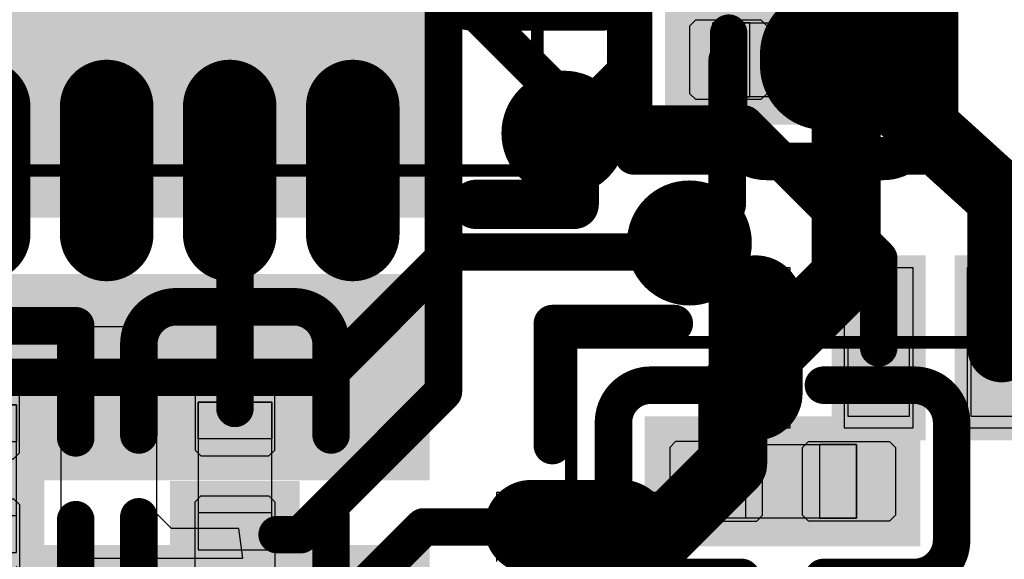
# Model space of a CAD drawing. Header units: millimetres. Extents: x 193.1 to 221.5, y 88 to 119.5.
# Tile 21 of 36: x 207.2 to 211.2, y 99.6 to 101.8. Entities that reach past the tile are written whole.
import ezdxf

# ---------------------------------------------------------------- set-up
doc = ezdxf.new("R2010")
doc.units = ezdxf.units.MM
for name, color, linetype in [('BottomLayer', 5, 'Continuous'), ('BottomOverlay', 54, 'Continuous'), ('BottomPaste', 16, 'Continuous'), ('BottomSolder', 6, 'Continuous'), ('Mechanical15', 56, 'Continuous'), ('Mechanical4', 56, 'Continuous'), ('Mechanical5', 56, 'Continuous'), ('MultiLayer', 9, 'Continuous'), ('TopLayer', 1, 'Continuous'), ('TopOverlay', 2, 'Continuous'), ('TopPaste', 8, 'Continuous'), ('TopSolder', 216, 'Continuous'), ('ViaHoleLayer', 16, 'Continuous')]:
    doc.layers.add(name, color=color, linetype=linetype)

# ---------------------------------------------------------------- blocks, each defined once
blk = doc.blocks.new('TF_1_6')
at = {"layer": 'TopLayer'}
for points in [[(-6.7315, -2.5881), (-6.7315, -1.9531), (-8.6365, -2.5881), (-8.6365, -1.9531)], [(-6.7315, -3.7206), (-6.7315, -3.0206), (-8.6365, -3.7206), (-8.6365, -3.0206)]]:
    blk.add_solid(points, dxfattribs=at)
at = {"layer": 'TopPaste'}
for points in [[(-6.7315, -2.5881), (-6.7315, -1.9531), (-8.6365, -2.5881), (-8.6365, -1.9531)], [(-6.7315, -3.7206), (-6.7315, -3.0206), (-8.6365, -3.7206), (-8.6365, -3.0206)]]:
    blk.add_solid(points, dxfattribs=at)
at = {"layer": 'TopSolder'}
for points in [[(-6.6299, -1.5897), (-6.6299, -0.7515), (-8.7381, -1.5897), (-8.7381, -0.7515)], [(-6.6299, -2.6897), (-6.6299, -1.8515), (-8.7381, -2.6897), (-8.7381, -1.8515)], [(-6.6299, -3.8222), (-6.6299, -2.919), (-8.7381, -3.8222), (-8.7381, -2.919)]]:
    blk.add_solid(points, dxfattribs=at)
blk = doc.blocks.new('R0201_B_9')
at = {"layer": 'BottomLayer'}
for points in [[(-0.3752, -0.162), (-0.0721, -0.162), (-0.3752, 0.162), (-0.0721, 0.162)], [(0.1079, -0.162), (0.411, -0.162), (0.1079, 0.162), (0.411, 0.162)]]:
    blk.add_solid(points, dxfattribs=at)
at = {"layer": 'BottomOverlay', "const_width": 0.1524}
for points in [[(-0.1483, 0.3906), (-0.6038, 0.3906)], [(-0.6038, -0.3906), (-0.6038, 0.3906)], [(0.6396, 0.3906), (0.1841, 0.3906)], [(0.6396, -0.3906), (0.6396, 0.3906)], [(-0.1483, -0.3906), (-0.6038, -0.3906)], [(0.6396, -0.3906), (0.1841, -0.3906)]]:
    blk.add_lwpolyline(points, dxfattribs=at)
at = {"layer": 'BottomOverlay', "const_width": 0.0762}
for points in [[(-0.6419, 0.3906, 1), (-0.5657, 0.3906, 1)], [(-0.6419, 0.3906, 1), (-0.5657, 0.3906, 1)], [(-0.1864, 0.3906, 1), (-0.1102, 0.3906, 1)], [(0.146, 0.3906, 1), (0.2222, 0.3906, 1)], [(0.6015, 0.3906, 1), (0.6777, 0.3906, 1)], [(0.6015, 0.3906, 1), (0.6777, 0.3906, 1)], [(-0.6419, -0.3906, 1), (-0.5657, -0.3906, 1)], [(-0.6419, -0.3906, 1), (-0.5657, -0.3906, 1)], [(-0.1864, -0.3906, 1), (-0.1102, -0.3906, 1)], [(0.146, -0.3906, 1), (0.2222, -0.3906, 1)], [(0.6015, -0.3906, 1), (0.6777, -0.3906, 1)], [(0.6015, -0.3906, 1), (0.6777, -0.3906, 1)]]:
    blk.add_lwpolyline(points, format="xyb", close=True, dxfattribs=at)
at = {"layer": 'BottomPaste'}
for p, q in [((-0.3512, 0.162), (-0.3752, 0.138)), ((-0.0871, 0.162), (-0.3512, 0.162)), ((-0.0631, 0.138), (-0.0871, 0.162)), ((0.0989, 0.138), (0.1229, 0.162)), ((0.1229, 0.162), (0.3871, 0.162)), ((0.3871, 0.162), (0.411, 0.138)), ((-0.3752, 0.138), (-0.3752, -0.138)), ((-0.0631, -0.138), (-0.0631, 0.138)), ((0.0989, -0.138), (0.0989, 0.138)), ((0.411, 0.138), (0.411, -0.138)), ((-0.3752, -0.138), (-0.3512, -0.162)), ((-0.0871, -0.162), (-0.0631, -0.138)), ((0.1229, -0.162), (0.0989, -0.138)), ((0.411, -0.138), (0.3871, -0.162)), ((-0.3512, -0.162), (-0.0871, -0.162)), ((0.3871, -0.162), (0.1229, -0.162))]:
    blk.add_line(p, q, dxfattribs=at)
for points in [[(-0.3752, -0.162), (-0.0721, -0.162), (-0.3752, 0.162), (-0.0721, 0.162)], [(0.1079, -0.162), (0.411, -0.162), (0.1079, 0.162), (0.411, 0.162)]]:
    blk.add_solid(points, dxfattribs=at)
at = {"layer": 'BottomSolder'}
for points in [[(-0.4768, -0.2636), (0.0295, -0.2636), (-0.4768, 0.2636), (0.0295, 0.2636)], [(0.0063, -0.2636), (0.5126, -0.2636), (0.0063, 0.2636), (0.5126, 0.2636)]]:
    blk.add_solid(points, dxfattribs=at)
at = {"layer": 'Mechanical15', "const_width": 0.00254}
blk.add_lwpolyline([(0.4229, 0.1016), (0.3721, 0.1524)], dxfattribs=at)
at = {"layer": 'Mechanical15', "const_width": 0.00127}
for points in [[(0.3714, 0.1524, 1), (0.3727, 0.1524, 1)], [(0.4222, 0.1016, 1), (0.4235, 0.1016, 1)]]:
    blk.add_lwpolyline(points, format="xyb", close=True, dxfattribs=at)
at = {"layer": 'Mechanical4'}
for p, q in [((0.3179, 0.15), (-0.2821, 0.15)), ((-0.2821, 0.15), (-0.2821, -0.1501)), ((0.3179, -0.1501), (0.3179, 0.15)), ((-0.2821, -0.1501), (0.3179, -0.1501))]:
    blk.add_line(p, q, dxfattribs=at)
at = {"layer": 'Mechanical5'}
for p, q in [((-0.2821, -0.1501), (-0.2821, 0.15)), ((-0.2821, 0.15), (-0.1321, 0.15)), ((-0.1321, 0.15), (-0.1321, -0.1501)), ((0.3179, 0.15), (0.1679, 0.15)), ((0.1679, 0.15), (0.1679, -0.1501)), ((0.3179, -0.1501), (0.3179, 0.15)), ((-0.1321, -0.1501), (-0.2821, -0.1501)), ((0.1679, -0.1501), (0.3179, -0.1501))]:
    blk.add_line(p, q, dxfattribs=at)
blk = doc.blocks.new('C0201_15')
at = {"layer": 'Mechanical4'}
for p, q in [((-0.3038, 0.1324), (0.2962, 0.1324)), ((-0.3038, -0.1676), (-0.3038, 0.1324)), ((0.2962, 0.1324), (0.2962, -0.1676)), ((0.2962, -0.1676), (-0.3038, -0.1676))]:
    blk.add_line(p, q, dxfattribs=at)
at = {"layer": 'Mechanical5'}
for p, q in [((-0.1538, 0.1324), (-0.3038, 0.1324)), ((-0.3038, 0.1324), (-0.3038, -0.1676)), ((-0.1538, -0.1676), (-0.1538, 0.1324)), ((0.1462, 0.1324), (0.2962, 0.1324)), ((0.1462, -0.1676), (0.1462, 0.1324)), ((0.2962, 0.1324), (0.2962, -0.1676)), ((-0.3038, -0.1676), (-0.1538, -0.1676)), ((0.2962, -0.1676), (0.1462, -0.1676))]:
    blk.add_line(p, q, dxfattribs=at)
at = {"layer": 'TopLayer'}
for points in [[(-0.4623, -0.1796), (-0.0938, -0.1796), (-0.4623, 0.1444), (-0.0938, 0.1444)], [(0.0862, -0.1796), (0.4546, -0.1796), (0.0862, 0.1444), (0.4546, 0.1444)]]:
    blk.add_solid(points, dxfattribs=at)
at = {"layer": 'TopOverlay', "const_width": 0.1524}
for points in [[(-0.6909, 0.2206, -0.414214), (-0.5385, 0.373)], [(0.5308, 0.373, -0.414214), (0.6832, 0.2206)], [(-0.5385, -0.4082, -0.414214), (-0.6909, -0.2558)], [(0.6832, -0.2558, -0.414214), (0.5308, -0.4082)]]:
    blk.add_lwpolyline(points, format="xyb", dxfattribs=at)
for points in [[(-0.17, 0.373), (-0.5385, 0.373)], [(0.5308, 0.373), (0.1624, 0.373)], [(-0.6909, 0.2206), (-0.6909, -0.2558)], [(0.6832, 0.2206), (0.6832, -0.2558)], [(-0.17, -0.4082), (-0.5385, -0.4082)], [(0.5308, -0.4082), (0.1624, -0.4082)]]:
    blk.add_lwpolyline(points, dxfattribs=at)
at = {"layer": 'TopOverlay', "const_width": 0.0762}
for points in [[(-0.5766, 0.373, 1), (-0.5004, 0.373, 1)], [(-0.5766, 0.373, 1), (-0.5004, 0.373, 1)], [(-0.2081, 0.373, 1), (-0.1319, 0.373, 1)], [(0.1243, 0.373, 1), (0.2005, 0.373, 1)], [(0.4927, 0.373, 1), (0.5689, 0.373, 1)], [(0.4927, 0.373, 1), (0.5689, 0.373, 1)], [(-0.729, 0.2206, 1), (-0.6528, 0.2206, 1)], [(-0.729, 0.2206, 1), (-0.6528, 0.2206, 1)], [(0.6451, 0.2206, 1), (0.7213, 0.2206, 1)], [(0.6451, 0.2206, 1), (0.7213, 0.2206, 1)], [(-0.729, -0.2558, 1), (-0.6528, -0.2558, 1)], [(-0.729, -0.2558, 1), (-0.6528, -0.2558, 1)], [(0.6451, -0.2558, 1), (0.7213, -0.2558, 1)], [(0.6451, -0.2558, 1), (0.7213, -0.2558, 1)], [(-0.5766, -0.4082, 1), (-0.5004, -0.4082, 1)], [(-0.5766, -0.4082, 1), (-0.5004, -0.4082, 1)], [(-0.2081, -0.4082, 1), (-0.1319, -0.4082, 1)], [(0.1243, -0.4082, 1), (0.2005, -0.4082, 1)], [(0.4927, -0.4082, 1), (0.5689, -0.4082, 1)], [(0.4927, -0.4082, 1), (0.5689, -0.4082, 1)]]:
    blk.add_lwpolyline(points, format="xyb", close=True, dxfattribs=at)
at = {"layer": 'TopPaste'}
for p, q in [((-0.4623, 0.1204), (-0.4383, 0.1444)), ((-0.4623, -0.1556), (-0.4623, 0.1204)), ((-0.4383, 0.1444), (-0.1088, 0.1444)), ((-0.1088, 0.1444), (-0.0848, 0.1204)), ((-0.0848, 0.1204), (-0.0848, -0.1556)), ((0.1012, 0.1444), (0.0772, 0.1204)), ((0.0772, 0.1204), (0.0772, -0.1556)), ((0.4306, 0.1444), (0.1012, 0.1444)), ((0.4546, 0.1204), (0.4306, 0.1444)), ((0.4546, -0.1556), (0.4546, 0.1204)), ((-0.4383, -0.1796), (-0.4623, -0.1556)), ((-0.0848, -0.1556), (-0.1088, -0.1796)), ((0.0772, -0.1556), (0.1012, -0.1796)), ((0.4306, -0.1796), (0.4546, -0.1556)), ((-0.1088, -0.1796), (-0.4383, -0.1796)), ((0.1012, -0.1796), (0.4306, -0.1796))]:
    blk.add_line(p, q, dxfattribs=at)
for points in [[(-0.4623, -0.1796), (-0.0938, -0.1796), (-0.4623, 0.1444), (-0.0938, 0.1444)], [(0.0862, -0.1796), (0.4546, -0.1796), (0.0862, 0.1444), (0.4546, 0.1444)]]:
    blk.add_solid(points, dxfattribs=at)
at = {"layer": 'TopSolder'}
for points in [[(-0.5639, -0.2812), (0.0078, -0.2812), (-0.5639, 0.246), (0.0078, 0.246)], [(-0.0154, -0.2812), (0.5562, -0.2812), (-0.0154, 0.246), (0.5562, 0.246)]]:
    blk.add_solid(points, dxfattribs=at)
blk = doc.blocks.new('C0201_B_30')
at = {"layer": 'BottomLayer', "const_width": 0.324}
for points in [[(-0.2558, 0.0176), (-0.3003, 0.0176)], [(0.2926, 0.0176), (0.2482, 0.0176)]]:
    blk.add_lwpolyline(points, dxfattribs=at)
at = {"layer": 'BottomLayer', "const_width": 0.162}
for points in [[(-0.3813, 0.0176, 1), (-0.2193, 0.0176, 1)], [(-0.3368, 0.0176, 1), (-0.1748, 0.0176, 1)], [(0.1672, 0.0176, 1), (0.3292, 0.0176, 1)], [(0.2116, 0.0176, 1), (0.3736, 0.0176, 1)]]:
    blk.add_lwpolyline(points, format="xyb", close=True, dxfattribs=at)
at = {"layer": 'BottomOverlay', "const_width": 0.1524}
for points in [[(-0.6909, 0.2558, -0.414214), (-0.5385, 0.4082)], [(0.5308, 0.4082, -0.414214), (0.6832, 0.2558)], [(-0.5385, -0.373, -0.414214), (-0.6909, -0.2206)], [(0.6832, -0.2206, -0.414214), (0.5308, -0.373)]]:
    blk.add_lwpolyline(points, format="xyb", dxfattribs=at)
for points in [[(-0.5385, 0.4082), (-0.17, 0.4082)], [(0.1624, 0.4082), (0.5308, 0.4082)], [(-0.6909, 0.2558), (-0.6909, -0.2206)], [(0.6832, 0.2558), (0.6832, -0.2206)], [(-0.5385, -0.373), (-0.17, -0.373)], [(0.1624, -0.373), (0.5308, -0.373)]]:
    blk.add_lwpolyline(points, dxfattribs=at)
at = {"layer": 'BottomOverlay', "const_width": 0.0762}
for points in [[(-0.5766, 0.4082, 1), (-0.5004, 0.4082, 1)], [(-0.5766, 0.4082, 1), (-0.5004, 0.4082, 1)], [(-0.2081, 0.4082, 1), (-0.1319, 0.4082, 1)], [(0.1243, 0.4082, 1), (0.2005, 0.4082, 1)], [(0.4927, 0.4082, 1), (0.5689, 0.4082, 1)], [(0.4927, 0.4082, 1), (0.5689, 0.4082, 1)], [(-0.729, 0.2558, 1), (-0.6528, 0.2558, 1)], [(-0.729, 0.2558, 1), (-0.6528, 0.2558, 1)], [(0.6451, 0.2558, 1), (0.7213, 0.2558, 1)], [(0.6451, 0.2558, 1), (0.7213, 0.2558, 1)], [(-0.729, -0.2206, 1), (-0.6528, -0.2206, 1)], [(-0.729, -0.2206, 1), (-0.6528, -0.2206, 1)], [(0.6451, -0.2206, 1), (0.7213, -0.2206, 1)], [(0.6451, -0.2206, 1), (0.7213, -0.2206, 1)], [(-0.5766, -0.373, 1), (-0.5004, -0.373, 1)], [(-0.5766, -0.373, 1), (-0.5004, -0.373, 1)], [(-0.2081, -0.373, 1), (-0.1319, -0.373, 1)], [(0.1243, -0.373, 1), (0.2005, -0.373, 1)], [(0.4927, -0.373, 1), (0.5689, -0.373, 1)], [(0.4927, -0.373, 1), (0.5689, -0.373, 1)]]:
    blk.add_lwpolyline(points, format="xyb", close=True, dxfattribs=at)
at = {"layer": 'BottomPaste'}
for p, q in [((-0.4383, 0.1796), (-0.4623, 0.1556)), ((-0.1088, 0.1796), (-0.4383, 0.1796)), ((-0.0848, 0.1556), (-0.1088, 0.1796)), ((0.0772, 0.1556), (0.1012, 0.1796)), ((0.1012, 0.1796), (0.4306, 0.1796)), ((0.4306, 0.1796), (0.4546, 0.1556)), ((-0.4623, 0.1556), (-0.4623, -0.1204)), ((-0.0848, -0.1204), (-0.0848, 0.1556)), ((0.0772, -0.1204), (0.0772, 0.1556)), ((0.4546, 0.1556), (0.4546, -0.1204)), ((-0.4623, -0.1204), (-0.4383, -0.1444)), ((-0.4383, -0.1444), (-0.1088, -0.1444)), ((-0.1088, -0.1444), (-0.0848, -0.1204)), ((0.1012, -0.1444), (0.0772, -0.1204)), ((0.4306, -0.1444), (0.1012, -0.1444)), ((0.4546, -0.1204), (0.4306, -0.1444))]:
    blk.add_line(p, q, dxfattribs=at)
at = {"layer": 'BottomPaste', "const_width": 0.324}
for points in [[(-0.2558, 0.0176), (-0.3003, 0.0176)], [(0.2926, 0.0176), (0.2482, 0.0176)]]:
    blk.add_lwpolyline(points, dxfattribs=at)
at = {"layer": 'BottomPaste', "const_width": 0.162}
for points in [[(-0.3813, 0.0176, 1), (-0.2193, 0.0176, 1)], [(-0.3368, 0.0176, 1), (-0.1748, 0.0176, 1)], [(0.1672, 0.0176, 1), (0.3292, 0.0176, 1)], [(0.2116, 0.0176, 1), (0.3736, 0.0176, 1)]]:
    blk.add_lwpolyline(points, format="xyb", close=True, dxfattribs=at)
at = {"layer": 'BottomSolder', "const_width": 0.5272}
for points in [[(-0.2558, 0.0176), (-0.3003, 0.0176)], [(0.2926, 0.0176), (0.2482, 0.0176)]]:
    blk.add_lwpolyline(points, dxfattribs=at)
at = {"layer": 'BottomSolder', "const_width": 0.2636}
for points in [[(-0.4321, 0.0176, 1), (-0.1685, 0.0176, 1)], [(-0.3876, 0.0176, 1), (-0.124, 0.0176, 1)], [(0.1164, 0.0176, 1), (0.38, 0.0176, 1)], [(0.1608, 0.0176, 1), (0.4244, 0.0176, 1)]]:
    blk.add_lwpolyline(points, format="xyb", close=True, dxfattribs=at)
at = {"layer": 'Mechanical4'}
for p, q in [((0.2962, 0.1676), (-0.3038, 0.1676)), ((-0.3038, 0.1676), (-0.3038, -0.1324)), ((0.2962, -0.1324), (0.2962, 0.1676)), ((-0.3038, -0.1324), (0.2962, -0.1324))]:
    blk.add_line(p, q, dxfattribs=at)
at = {"layer": 'Mechanical5'}
for p, q in [((-0.3038, -0.1324), (-0.3038, 0.1676)), ((-0.3038, 0.1676), (-0.1538, 0.1676)), ((-0.1538, 0.1676), (-0.1538, -0.1324)), ((0.2962, 0.1676), (0.1462, 0.1676)), ((0.1462, 0.1676), (0.1462, -0.1324)), ((0.2962, -0.1324), (0.2962, 0.1676)), ((-0.1538, -0.1324), (-0.3038, -0.1324)), ((0.1462, -0.1324), (0.2962, -0.1324))]:
    blk.add_line(p, q, dxfattribs=at)
blk = doc.blocks.new('C0201_B_33')
at = {"layer": 'BottomLayer'}
for points in [[(-0.4304, -0.1444), (-0.1256, -0.1444), (-0.4304, 0.1796), (-0.1256, 0.1796)], [(0.118, -0.1444), (0.4228, -0.1444), (0.118, 0.1796), (0.4228, 0.1796)]]:
    blk.add_solid(points, dxfattribs=at)
at = {"layer": 'BottomOverlay', "const_width": 0.1524}
for points in [[(-0.6909, 0.2558, -0.414214), (-0.5385, 0.4082)], [(0.5308, 0.4082, -0.414214), (0.6832, 0.2558)], [(-0.5385, -0.373, -0.414214), (-0.6909, -0.2206)], [(0.6832, -0.2206, -0.414214), (0.5308, -0.373)]]:
    blk.add_lwpolyline(points, format="xyb", dxfattribs=at)
for points in [[(-0.17, 0.4082), (-0.5385, 0.4082)], [(0.5308, 0.4082), (0.1624, 0.4082)], [(-0.6909, -0.2206), (-0.6909, 0.2558)], [(0.6832, -0.2206), (0.6832, 0.2558)], [(-0.17, -0.373), (-0.5385, -0.373)], [(0.5308, -0.373), (0.1624, -0.373)]]:
    blk.add_lwpolyline(points, dxfattribs=at)
at = {"layer": 'BottomOverlay', "const_width": 0.0762}
for points in [[(-0.5766, 0.4082, 1), (-0.5004, 0.4082, 1)], [(-0.5766, 0.4082, 1), (-0.5004, 0.4082, 1)], [(-0.2081, 0.4082, 1), (-0.1319, 0.4082, 1)], [(0.1243, 0.4082, 1), (0.2005, 0.4082, 1)], [(0.4927, 0.4082, 1), (0.5689, 0.4082, 1)], [(0.4927, 0.4082, 1), (0.5689, 0.4082, 1)], [(-0.729, 0.2558, 1), (-0.6528, 0.2558, 1)], [(-0.729, 0.2558, 1), (-0.6528, 0.2558, 1)], [(0.6451, 0.2558, 1), (0.7213, 0.2558, 1)], [(0.6451, 0.2558, 1), (0.7213, 0.2558, 1)], [(-0.729, -0.2206, 1), (-0.6528, -0.2206, 1)], [(-0.729, -0.2206, 1), (-0.6528, -0.2206, 1)], [(0.6451, -0.2206, 1), (0.7213, -0.2206, 1)], [(0.6451, -0.2206, 1), (0.7213, -0.2206, 1)], [(-0.5766, -0.373, 1), (-0.5004, -0.373, 1)], [(-0.5766, -0.373, 1), (-0.5004, -0.373, 1)], [(-0.2081, -0.373, 1), (-0.1319, -0.373, 1)], [(0.1243, -0.373, 1), (0.2005, -0.373, 1)], [(0.4927, -0.373, 1), (0.5689, -0.373, 1)], [(0.4927, -0.373, 1), (0.5689, -0.373, 1)]]:
    blk.add_lwpolyline(points, format="xyb", close=True, dxfattribs=at)
at = {"layer": 'BottomPaste'}
for p, q in [((-0.4383, 0.1796), (-0.4623, 0.1556)), ((-0.1088, 0.1796), (-0.4383, 0.1796)), ((-0.0848, 0.1556), (-0.1088, 0.1796)), ((0.0772, 0.1556), (0.1012, 0.1796)), ((0.1012, 0.1796), (0.4306, 0.1796)), ((0.4306, 0.1796), (0.4546, 0.1556)), ((-0.4623, 0.1556), (-0.4623, -0.1204)), ((-0.0848, -0.1204), (-0.0848, 0.1556)), ((0.0772, -0.1204), (0.0772, 0.1556)), ((0.4546, 0.1556), (0.4546, -0.1204)), ((-0.4623, -0.1204), (-0.4383, -0.1444)), ((-0.4383, -0.1444), (-0.1088, -0.1444)), ((-0.1088, -0.1444), (-0.0848, -0.1204)), ((0.1012, -0.1444), (0.0772, -0.1204)), ((0.4306, -0.1444), (0.1012, -0.1444)), ((0.4546, -0.1204), (0.4306, -0.1444))]:
    blk.add_line(p, q, dxfattribs=at)
for points in [[(-0.4304, -0.1444), (-0.1256, -0.1444), (-0.4304, 0.1796), (-0.1256, 0.1796)], [(0.118, -0.1444), (0.4228, -0.1444), (0.118, 0.1796), (0.4228, 0.1796)]]:
    blk.add_solid(points, dxfattribs=at)
at = {"layer": 'BottomSolder'}
for points in [[(-0.532, -0.246), (-0.024, -0.246), (-0.532, 0.2812), (-0.024, 0.2812)], [(0.0164, -0.246), (0.5244, -0.246), (0.0164, 0.2812), (0.5244, 0.2812)]]:
    blk.add_solid(points, dxfattribs=at)
at = {"layer": 'Mechanical4'}
for p, q in [((0.2962, 0.1676), (-0.3038, 0.1676)), ((-0.3038, 0.1676), (-0.3038, -0.1324)), ((0.2962, -0.1324), (0.2962, 0.1676)), ((-0.3038, -0.1324), (0.2962, -0.1324))]:
    blk.add_line(p, q, dxfattribs=at)
at = {"layer": 'Mechanical5'}
for p, q in [((-0.3038, -0.1324), (-0.3038, 0.1676)), ((-0.3038, 0.1676), (-0.1538, 0.1676)), ((-0.1538, 0.1676), (-0.1538, -0.1324)), ((0.2962, 0.1676), (0.1462, 0.1676)), ((0.1462, 0.1676), (0.1462, -0.1324)), ((0.2962, -0.1324), (0.2962, 0.1676)), ((-0.1538, -0.1324), (-0.3038, -0.1324)), ((0.1462, -0.1324), (0.2962, -0.1324))]:
    blk.add_line(p, q, dxfattribs=at)
blk = doc.blocks.new('QFN_32_L5_0_W5_0_P0_50_TL_EP3_7_B_51')
at = {"layer": 'BottomLayer', "const_width": 0.28}
for points in [[(1.8132, 2.3761), (1.8132, 2.7461)], [(2.7257, 1.8337), (2.3557, 1.8337)]]:
    blk.add_lwpolyline(points, dxfattribs=at)
at = {"layer": 'BottomLayer', "const_width": 0.14}
for points in [[(1.7432, 2.7461, 1), (1.8832, 2.7461, 1)], [(1.7432, 2.3761, 1), (1.8832, 2.3761, 1)], [(2.2857, 1.8337, 1), (2.4257, 1.8337, 1)], [(2.6557, 1.8337, 1), (2.7957, 1.8337, 1)]]:
    blk.add_lwpolyline(points, format="xyb", close=True, dxfattribs=at)
at = {"layer": 'BottomLayer'}
for points in [[(2.2157, 1.4735), (2.2157, 1.1935), (2.8657, 1.4735), (2.8657, 1.1935)], [(2.2157, 0.9737), (2.2157, 0.6937), (2.8657, 0.9737), (2.8657, 0.6937)]]:
    blk.add_solid(points, dxfattribs=at)
at = {"layer": 'BottomOverlay', "const_width": 0.1524}
for points in [[(2.6394, 2.6598), (2.1437, 2.6598)], [(2.6394, 2.6598), (2.6394, 2.1641)]]:
    blk.add_lwpolyline(points, dxfattribs=at)
at = {"layer": 'BottomOverlay', "const_width": 0.0762}
for points in [[(2.1056, 2.6598, 1), (2.1818, 2.6598, 1)], [(2.6013, 2.6598, 1), (2.6775, 2.6598, 1)], [(2.6013, 2.6598, 1), (2.6775, 2.6598, 1)], [(2.6013, 2.1641, 1), (2.6775, 2.1641, 1)]]:
    blk.add_lwpolyline(points, format="xyb", close=True, dxfattribs=at)
at = {"layer": 'BottomPaste'}
for p, q in [((1.9532, 2.8861), (1.6732, 2.8861)), ((1.9532, 2.2361), (1.9532, 2.8861)), ((1.6732, 2.2361), (1.9532, 2.2361)), ((2.8657, 1.9737), (2.2156, 1.9737)), ((2.2156, 1.9737), (2.2156, 1.6936)), ((2.8657, 1.6936), (2.8657, 1.9737)), ((2.2156, 1.6936), (2.8657, 1.6936)), ((2.8657, 1.4735), (2.2156, 1.4735)), ((2.2156, 1.4735), (2.2156, 1.1935)), ((2.8657, 1.1935), (2.8657, 1.4735)), ((2.2156, 1.1935), (2.8657, 1.1935)), ((2.8657, 0.9737), (2.2156, 0.9737)), ((2.2156, 0.9737), (2.2156, 0.6937)), ((2.8657, 0.6936), (2.8657, 0.9737))]:
    blk.add_line(p, q, dxfattribs=at)
at = {"layer": 'BottomSolder', "const_width": 0.3816}
for points in [[(1.8132, 2.3761), (1.8132, 2.7461)], [(2.7257, 1.8337), (2.3557, 1.8337)]]:
    blk.add_lwpolyline(points, dxfattribs=at)
at = {"layer": 'BottomSolder', "const_width": 0.1908}
for points in [[(1.7178, 2.7461, 1), (1.9086, 2.7461, 1)], [(1.7178, 2.3761, 1), (1.9086, 2.3761, 1)], [(2.2603, 1.8337, 1), (2.4511, 1.8337, 1)], [(2.6303, 1.8337, 1), (2.8211, 1.8337, 1)]]:
    blk.add_lwpolyline(points, format="xyb", close=True, dxfattribs=at)
at = {"layer": 'BottomSolder'}
for points in [[(2.1649, 1.5243), (2.1649, 1.1427), (2.9165, 1.5243), (2.9165, 1.1427)], [(2.1649, 1.0245), (2.1649, 0.6429), (2.9165, 1.0245), (2.9165, 0.6429)]]:
    blk.add_solid(points, dxfattribs=at)
at = {"layer": 'Mechanical15'}
for p, q in [((1.9382, 2.5836), (1.6882, 2.5836)), ((1.6882, 2.5836), (1.6882, 2.2836)), ((1.9382, 2.2836), (1.9382, 2.5836)), ((1.6882, 2.2836), (1.9382, 2.2836)), ((2.5632, 1.9586), (2.2632, 1.9586)), ((2.2632, 1.9586), (2.2632, 1.7086)), ((2.5632, 1.7086), (2.5632, 1.9586)), ((2.2632, 1.7086), (2.5632, 1.7086)), ((2.5632, 1.4586), (2.2632, 1.4586)), ((2.2632, 1.4586), (2.2632, 1.2086)), ((2.5632, 1.2086), (2.5632, 1.4586)), ((2.2632, 1.2086), (2.5632, 1.2086)), ((2.5632, 0.9586), (2.2632, 0.9586)), ((2.2632, 0.9586), (2.2632, 0.7086)), ((2.5632, 0.7086), (2.5632, 0.9586))]:
    blk.add_line(p, q, dxfattribs=at)
at = {"layer": 'Mechanical15', "const_width": 0.0508}
for points in [[(-2.4368, 2.5836), (2.5632, 2.5836)], [(2.5632, 2.5836), (2.5632, -2.4164)]]:
    blk.add_lwpolyline(points, dxfattribs=at)
at = {"layer": 'Mechanical15', "const_width": 0.0254}
blk.add_lwpolyline([(2.5505, 2.5836, 1), (2.5759, 2.5836, 1)], format="xyb", close=True, dxfattribs=at)
blk.add_lwpolyline([(2.5505, 2.5836, 1), (2.5759, 2.5836, 1)], format="xyb", close=True, dxfattribs=at)
blk = doc.blocks.new('QFN_24_MPU_6050_B_52')
at = {"layer": 'BottomLayer', "const_width": 0.28}
for points in [[(-1.5949, -0.2906), (-2.1149, -0.2906)], [(-1.5949, -0.7907), (-2.1149, -0.7907)], [(-1.5949, -1.2906), (-2.1149, -1.2906)]]:
    blk.add_lwpolyline(points, dxfattribs=at)
at = {"layer": 'BottomLayer', "const_width": 0.14}
for points in [[(-2.1849, -0.2906, 1), (-2.0449, -0.2906, 1)], [(-1.6649, -0.2906, 1), (-1.5249, -0.2906, 1)], [(-2.1849, -0.7907, 1), (-2.0449, -0.7907, 1)], [(-1.6649, -0.7907, 1), (-1.5249, -0.7907, 1)], [(-2.1849, -1.2906, 1), (-2.0449, -1.2906, 1)], [(-1.6649, -1.2906, 1), (-1.5249, -1.2906, 1)]]:
    blk.add_lwpolyline(points, format="xyb", close=True, dxfattribs=at)
at = {"layer": 'BottomOverlay', "const_width": 0.2}
for points in [[(-1.9925, -1.7906), (-1.9925, -2.1907)], [(-1.9925, -2.1907), (-1.5925, -2.1907)]]:
    blk.add_lwpolyline(points, dxfattribs=at)
at = {"layer": 'BottomOverlay', "const_width": 0.1}
for points in [[(-2.0425, -1.7906, 1), (-1.9425, -1.7906, 1)], [(-2.0425, -2.1907, 1), (-1.9425, -2.1907, 1)], [(-2.0425, -2.1907, 1), (-1.9425, -2.1907, 1)], [(-1.6425, -2.1907, 1), (-1.5425, -2.1907, 1)]]:
    blk.add_lwpolyline(points, format="xyb", close=True, dxfattribs=at)
at = {"layer": 'BottomPaste'}
for p, q in [((-2.1729, -0.1506), (-2.2549, -0.2326)), ((-2.1149, -0.1506), (-2.1729, -0.1506)), ((-1.5949, -0.1506), (-2.1149, -0.1506)), ((-1.5369, -0.1506), (-1.5949, -0.1506)), ((-1.5949, -0.1506), (-1.5949, -0.1506)), ((-1.4549, -0.2326), (-1.5369, -0.1506)), ((-2.2549, -0.2326), (-2.2549, -0.3485)), ((-1.4549, -0.3485), (-1.4549, -0.2326)), ((-2.2549, -0.3485), (-2.1729, -0.4306)), ((-1.5369, -0.4306), (-1.4549, -0.3485)), ((-2.1729, -0.4306), (-2.1149, -0.4306)), ((-2.1149, -0.4306), (-2.1149, -0.4306)), ((-2.1149, -0.4306), (-1.5949, -0.4306)), ((-1.5949, -0.4306), (-1.5369, -0.4306)), ((-2.1729, -0.6507), (-2.2549, -0.7327)), ((-2.1149, -0.6507), (-2.1729, -0.6507)), ((-1.5949, -0.6507), (-2.1149, -0.6507)), ((-1.5369, -0.6507), (-1.5949, -0.6507)), ((-1.5949, -0.6507), (-1.5949, -0.6507)), ((-1.4549, -0.7327), (-1.5369, -0.6507)), ((-2.2549, -0.7327), (-2.2549, -0.8487)), ((-1.4549, -0.8487), (-1.4549, -0.7327)), ((-2.2549, -0.8487), (-2.1729, -0.9307)), ((-1.5369, -0.9307), (-1.4549, -0.8487)), ((-2.1729, -0.9307), (-2.1149, -0.9307)), ((-2.1149, -0.9307), (-2.1149, -0.9307)), ((-2.1149, -0.9307), (-1.5949, -0.9307)), ((-1.5949, -0.9307), (-1.5369, -0.9307)), ((-2.1729, -1.1506), (-2.2549, -1.2326)), ((-2.1149, -1.1506), (-2.1729, -1.1506)), ((-1.5949, -1.1506), (-2.1149, -1.1506)), ((-1.5369, -1.1506), (-1.5949, -1.1506)), ((-1.5949, -1.1506), (-1.5949, -1.1506)), ((-1.4549, -1.2326), (-1.5369, -1.1506)), ((-2.2549, -1.2326), (-2.2549, -1.3485)), ((-1.4549, -1.3485), (-1.4549, -1.2326)), ((-2.2549, -1.3485), (-2.1729, -1.4306)), ((-1.5369, -1.4306), (-1.4549, -1.3485)), ((-2.1729, -1.4306), (-2.1149, -1.4306)), ((-2.1149, -1.4306), (-2.1149, -1.4306)), ((-2.1149, -1.4306), (-1.5949, -1.4306)), ((-1.5949, -1.4306), (-1.5369, -1.4306))]:
    blk.add_line(p, q, dxfattribs=at)
at = {"layer": 'BottomSolder', "const_width": 0.38}
for points in [[(-1.5949, 0.2093), (-2.1149, 0.2093)], [(-1.5949, -0.2906), (-2.1149, -0.2906)], [(-1.5949, -0.7907), (-2.1149, -0.7907)], [(-1.5949, -1.2906), (-2.1149, -1.2906)], [(-1.0969, -1.7806), (-1.0969, -2.3006)]]:
    blk.add_lwpolyline(points, dxfattribs=at)
at = {"layer": 'BottomSolder', "const_width": 0.19}
for points in [[(-2.2099, 0.2093, 1), (-2.0198, 0.2093, 1)], [(-1.6899, 0.2093, 1), (-1.4999, 0.2093, 1)], [(-2.2099, -0.2906, 1), (-2.0198, -0.2906, 1)], [(-1.6899, -0.2906, 1), (-1.4999, -0.2906, 1)], [(-2.2099, -0.7907, 1), (-2.0198, -0.7907, 1)], [(-1.6899, -0.7907, 1), (-1.4999, -0.7907, 1)], [(-2.2099, -1.2906, 1), (-2.0198, -1.2906, 1)], [(-1.6899, -1.2906, 1), (-1.4999, -1.2906, 1)], [(-1.1919, -1.7806, 1), (-1.0019, -1.7806, 1)], [(-1.1919, -2.3006, 1), (-1.0019, -2.3006, 1)]]:
    blk.add_lwpolyline(points, format="xyb", close=True, dxfattribs=at)
at = {"layer": 'Mechanical15'}
for p, q in [((-1.4549, -0.1656), (-1.8549, -0.1656)), ((-1.8549, -0.1656), (-1.8549, -0.4156)), ((-1.4549, -0.4156), (-1.4549, -0.1656)), ((-1.8549, -0.4156), (-1.4549, -0.4156)), ((-1.4549, -0.6657), (-1.8549, -0.6657)), ((-1.8549, -0.6657), (-1.8549, -0.9157)), ((-1.4549, -0.9157), (-1.4549, -0.6657)), ((-1.8549, -0.9157), (-1.4549, -0.9157)), ((-1.4549, -1.1656), (-1.8549, -1.1656)), ((-1.8549, -1.1656), (-1.8549, -1.4155)), ((-1.4549, -1.4155), (-1.4549, -1.1656)), ((-1.8549, -1.4155), (-1.4549, -1.4155))]:
    blk.add_line(p, q, dxfattribs=at)
at = {"layer": 'Mechanical15', "const_width": 0.0508}
for points in [[(-1.855, 1.9594), (-1.855, -2.0406)], [(-1.855, -2.0406), (2.145, -2.0406)]]:
    blk.add_lwpolyline(points, dxfattribs=at)
at = {"layer": 'Mechanical15', "const_width": 0.0254}
blk.add_lwpolyline([(-1.8677, -2.0406, 1), (-1.8423, -2.0406, 1)], format="xyb", close=True, dxfattribs=at)
blk.add_lwpolyline([(-1.8677, -2.0406, 1), (-1.8423, -2.0406, 1)], format="xyb", close=True, dxfattribs=at)
blk = doc.blocks.new('_0201_55')
at = {"layer": 'Mechanical15', "const_width": 0.00254}
blk.add_lwpolyline([(0.3721, -0.1524), (0.4229, -0.1016)], dxfattribs=at)
at = {"layer": 'Mechanical15', "const_width": 0.00127}
for points in [[(0.4222, -0.1016, 1), (0.4235, -0.1016, 1)], [(0.3714, -0.1524, 1), (0.3727, -0.1524, 1)]]:
    blk.add_lwpolyline(points, format="xyb", close=True, dxfattribs=at)
at = {"layer": 'Mechanical4'}
for p, q in [((-0.2821, 0.1501), (0.3179, 0.1501)), ((-0.2821, -0.15), (-0.2821, 0.1501)), ((0.3179, 0.1501), (0.3179, -0.15)), ((0.3179, -0.15), (-0.2821, -0.15))]:
    blk.add_line(p, q, dxfattribs=at)
at = {"layer": 'Mechanical5'}
for p, q in [((-0.1321, 0.1501), (-0.2821, 0.1501)), ((-0.2821, 0.1501), (-0.2821, -0.15)), ((-0.1321, -0.15), (-0.1321, 0.1501)), ((0.1679, 0.1501), (0.3179, 0.1501)), ((0.1679, -0.15), (0.1679, 0.1501)), ((0.3179, 0.1501), (0.3179, -0.15)), ((-0.2821, -0.15), (-0.1321, -0.15)), ((0.3179, -0.15), (0.1679, -0.15))]:
    blk.add_line(p, q, dxfattribs=at)
at = {"layer": 'TopLayer'}
for points in [[(-0.3752, -0.162), (-0.0721, -0.162), (-0.3752, 0.162), (-0.0721, 0.162)], [(0.1079, -0.162), (0.411, -0.162), (0.1079, 0.162), (0.411, 0.162)]]:
    blk.add_solid(points, dxfattribs=at)
at = {"layer": 'TopOverlay', "const_width": 0.1524}
for points in [[(-0.6038, 0.3906), (-0.1483, 0.3906)], [(-0.6038, -0.3906), (-0.6038, 0.3906)], [(0.1841, 0.3906), (0.6396, 0.3906)], [(0.6396, -0.3906), (0.6396, 0.3906)], [(-0.6038, -0.3906), (-0.1483, -0.3906)], [(0.1841, -0.3906), (0.6396, -0.3906)]]:
    blk.add_lwpolyline(points, dxfattribs=at)
at = {"layer": 'TopOverlay', "const_width": 0.0762}
for points in [[(-0.6419, 0.3906, 1), (-0.5657, 0.3906, 1)], [(-0.6419, 0.3906, 1), (-0.5657, 0.3906, 1)], [(-0.1864, 0.3906, 1), (-0.1102, 0.3906, 1)], [(0.146, 0.3906, 1), (0.2222, 0.3906, 1)], [(0.6015, 0.3906, 1), (0.6777, 0.3906, 1)], [(0.6015, 0.3906, 1), (0.6777, 0.3906, 1)], [(-0.6419, -0.3906, 1), (-0.5657, -0.3906, 1)], [(-0.6419, -0.3906, 1), (-0.5657, -0.3906, 1)], [(-0.1864, -0.3906, 1), (-0.1102, -0.3906, 1)], [(0.146, -0.3906, 1), (0.2222, -0.3906, 1)], [(0.6015, -0.3906, 1), (0.6777, -0.3906, 1)], [(0.6015, -0.3906, 1), (0.6777, -0.3906, 1)]]:
    blk.add_lwpolyline(points, format="xyb", close=True, dxfattribs=at)
at = {"layer": 'TopPaste'}
for p, q in [((-0.3752, 0.138), (-0.3512, 0.162)), ((-0.3512, 0.162), (-0.0871, 0.162)), ((-0.0871, 0.162), (-0.0631, 0.138)), ((0.1229, 0.162), (0.0989, 0.138)), ((0.3871, 0.162), (0.1229, 0.162)), ((0.411, 0.138), (0.3871, 0.162)), ((-0.3752, -0.138), (-0.3752, 0.138)), ((-0.0631, 0.138), (-0.0631, -0.138)), ((0.0989, 0.138), (0.0989, -0.138)), ((0.411, -0.138), (0.411, 0.138)), ((-0.3512, -0.162), (-0.3752, -0.138)), ((-0.0631, -0.138), (-0.0871, -0.162)), ((0.0989, -0.138), (0.1229, -0.162)), ((0.3871, -0.162), (0.411, -0.138)), ((-0.0871, -0.162), (-0.3512, -0.162)), ((0.1229, -0.162), (0.3871, -0.162))]:
    blk.add_line(p, q, dxfattribs=at)
for points in [[(-0.3752, -0.162), (-0.0721, -0.162), (-0.3752, 0.162), (-0.0721, 0.162)], [(0.1079, -0.162), (0.411, -0.162), (0.1079, 0.162), (0.411, 0.162)]]:
    blk.add_solid(points, dxfattribs=at)
at = {"layer": 'TopSolder'}
for points in [[(-0.4768, -0.2636), (0.0295, -0.2636), (-0.4768, 0.2636), (0.0295, 0.2636)], [(0.0063, -0.2636), (0.5126, -0.2636), (0.0063, 0.2636), (0.5126, 0.2636)]]:
    blk.add_solid(points, dxfattribs=at)

msp = doc.modelspace()

# ---------------------------------------------------------------- linework, layer by layer
at = {"layer": 'BottomLayer'}
for p, q in [((207.4303, 100.5414), (207.3603, 100.4714)), ((207.6903, 100.5414), (207.4303, 100.5414)), ((207.7503, 100.4814), (207.6903, 100.5414)), ((207.3603, 100.4714), (207.3603, 99.7314)), ((207.7503, 99.7814), (207.7503, 100.4814)), ((207.8104, 99.7214), (207.7503, 99.7814)), ((207.3603, 99.7314), (207.4903, 99.6014)), ((208.0837, 99.7214), (207.8104, 99.7214)), ((208.1003, 99.6014), (208.0837, 99.7214)), ((207.4903, 99.6014), (208.1003, 99.6014))]:
    msp.add_line(p, q, dxfattribs=at)
for points, const_width in [([(210.6669, 101.6975), (210.9192, 101.9497)], 0.28), ([(208.9151, 100.2771), (208.9151, 101.9339)], 0.1524), ([(210.5656, 101.6257), (211.1837, 101.0657)], 0.28), ([(209.4047, 101.3273), (209.4414, 101.364)], 0.1524), ([(209.4414, 101.364), (210.138, 101.364)], 0.1524), ([(210.138, 101.364), (210.6839, 100.8181)], 0.1524), ([(208.0466, 101.176), (208.0679, 101.1547)], 0.1524), ([(208.0679, 100.2094), (208.0679, 101.1547)], 0.1524), ([(211.1837, 100.4554), (211.1837, 101.0657)], 0.28), ([(210.6839, 100.4554), (210.6839, 100.8181)], 0.1524), ([(208.3346, 99.6966), (208.9151, 100.2771)], 0.1524), ([(208.3864, 99.28), (208.8344, 99.7279)], 0.1524), ([(208.8344, 99.7279), (209.4563, 99.7279)], 0.1524), ([(208.2393, 99.6966), (208.3346, 99.6966)], 0.1524)]:
    msp.add_lwpolyline(points, dxfattribs=dict(at, const_width=const_width))
for points, const_width in [([(210.5969, 101.6975, 1), (210.7369, 101.6975, 1)], 0.14), ([(210.4956, 101.6257, 1), (210.6356, 101.6257, 1)], 0.14), ([(209.2777, 101.3273, 1), (209.5317, 101.3273, 1)], 0.254), ([(209.4033, 101.364, 1), (209.4795, 101.364, 1)], 0.0762), ([(209.4033, 101.364, 1), (209.4795, 101.364, 1)], 0.0762), ([(210.0999, 101.364, 1), (210.1761, 101.364, 1)], 0.0762), ([(210.0999, 101.364, 1), (210.1761, 101.364, 1)], 0.0762), ([(209.3666, 101.3273, 1), (209.4428, 101.3273, 1)], 0.0762), ([(208.0085, 101.176, 1), (208.0847, 101.176, 1)], 0.0762), ([(208.0298, 101.1547, 1), (208.106, 101.1547, 1)], 0.0762), ([(208.0298, 101.1547, 1), (208.106, 101.1547, 1)], 0.0762), ([(211.1137, 101.0657, 1), (211.2537, 101.0657, 1)], 0.14), ([(211.1137, 101.0657, 1), (211.2537, 101.0657, 1)], 0.14), ([(209.7873, 100.8814, 1), (210.0413, 100.8814, 1)], 0.254), ([(210.6458, 100.8181, 1), (210.722, 100.8181, 1)], 0.0762), ([(210.6458, 100.8181, 1), (210.722, 100.8181, 1)], 0.0762), ([(211.1137, 100.4554, 1), (211.2537, 100.4554, 1)], 0.14), ([(210.6458, 100.4554, 1), (210.722, 100.4554, 1)], 0.0762), ([(208.877, 100.2771, 1), (208.9532, 100.2771, 1)], 0.0762), ([(208.877, 100.2771, 1), (208.9532, 100.2771, 1)], 0.0762), ([(208.0298, 100.2094, 1), (208.106, 100.2094, 1)], 0.0762), ([(208.7963, 99.7279, 1), (208.8725, 99.7279, 1)], 0.0762), ([(208.7963, 99.7279, 1), (208.8725, 99.7279, 1)], 0.0762), ([(209.4182, 99.7279, 1), (209.4944, 99.7279, 1)], 0.0762), ([(208.2012, 99.6966, 1), (208.2774, 99.6966, 1)], 0.0762), ([(208.2965, 99.6966, 1), (208.3727, 99.6966, 1)], 0.0762), ([(208.2965, 99.6966, 1), (208.3727, 99.6966, 1)], 0.0762)]:
    msp.add_lwpolyline(points, format="xyb", close=True, dxfattribs=dict(at, const_width=const_width))
at = {"layer": 'MultiLayer', "const_width": 0.254}
for points in [[(209.2777, 101.3273, 1), (209.5317, 101.3273, 1)], [(209.7873, 100.8814, 1), (210.0413, 100.8814, 1)]]:
    msp.add_lwpolyline(points, format="xyb", close=True, dxfattribs=at)
at = {"layer": 'TopLayer'}
for points, const_width in [([(210.7112, 101.7857), (210.7112, 102.995)], 0.28), ([(208.3309, 102.5358), (209.4047, 101.462)], 0.1524), ([(209.6556, 101.5782), (209.6556, 101.9681)], 0.1524), ([(210.5512, 101.6257), (210.7112, 101.7857)], 0.28), ([(210.5512, 100.7455), (210.5512, 101.6257)], 0.28), ([(210.0681, 101.0351), (210.0681, 101.6257)], 0.1524), ([(209.4047, 101.3273), (209.6556, 101.5782)], 0.1524), ([(209.9143, 100.8814), (210.0681, 101.0351)], 0.1524), ([(209.8777, 100.8447), (209.9143, 100.8814)], 0.1524), ([(208.4333, 100.3358), (208.9422, 100.8447)], 0.1524), ([(208.9422, 100.8447), (209.8777, 100.8447)], 0.1524), ([(210.0906, 100.285), (210.5512, 100.7455)], 0.28), ([(210.0906, 99.985), (210.0906, 100.285)], 0.28), ([(207.1039, 100.3358), (207.8051, 100.3358)], 0.1524), ([(207.8051, 100.3358), (208.4333, 100.3358)], 0.1524), ([(210.0188, 99.9132), (210.0906, 99.985)], 0.28), ([(209.3415, 99.2358), (210.0188, 99.9132)], 0.28)]:
    msp.add_lwpolyline(points, dxfattribs=dict(at, const_width=const_width))
for points, const_width in [([(210.6412, 101.7857, 1), (210.7812, 101.7857, 1)], 0.14), ([(210.6412, 101.7857, 1), (210.7812, 101.7857, 1)], 0.14), ([(210.4812, 101.6257, 1), (210.6212, 101.6257, 1)], 0.14), ([(210.4812, 101.6257, 1), (210.6212, 101.6257, 1)], 0.14), ([(210.03, 101.6257, 1), (210.1062, 101.6257, 1)], 0.0762), ([(209.6175, 101.5782, 1), (209.6937, 101.5782, 1)], 0.0762), ([(209.6175, 101.5782, 1), (209.6937, 101.5782, 1)], 0.0762), ([(209.2777, 101.3273, 1), (209.5317, 101.3273, 1)], 0.254), ([(209.3666, 101.462, 1), (209.4428, 101.462, 1)], 0.0762), ([(209.3666, 101.3273, 1), (209.4428, 101.3273, 1)], 0.0762), ([(209.7873, 100.8814, 1), (210.0413, 100.8814, 1)], 0.254), ([(210.03, 101.0351, 1), (210.1062, 101.0351, 1)], 0.0762), ([(210.03, 101.0351, 1), (210.1062, 101.0351, 1)], 0.0762), ([(209.8762, 100.8814, 1), (209.9524, 100.8814, 1)], 0.0762), ([(209.8762, 100.8814, 1), (209.9524, 100.8814, 1)], 0.0762), ([(208.9041, 100.8447, 1), (208.9803, 100.8447, 1)], 0.0762), ([(208.9041, 100.8447, 1), (208.9803, 100.8447, 1)], 0.0762), ([(209.8396, 100.8447, 1), (209.9158, 100.8447, 1)], 0.0762), ([(209.8396, 100.8447, 1), (209.9158, 100.8447, 1)], 0.0762), ([(210.4812, 100.7455, 1), (210.6212, 100.7455, 1)], 0.14), ([(210.4812, 100.7455, 1), (210.6212, 100.7455, 1)], 0.14), ([(210.0206, 100.285, 1), (210.1607, 100.285, 1)], 0.14), ([(210.0206, 100.285, 1), (210.1607, 100.285, 1)], 0.14), ([(207.767, 100.3358, 1), (207.8432, 100.3358, 1)], 0.0762), ([(207.767, 100.3358, 1), (207.8432, 100.3358, 1)], 0.0762), ([(208.3952, 100.3358, 1), (208.4714, 100.3358, 1)], 0.0762), ([(208.3952, 100.3358, 1), (208.4714, 100.3358, 1)], 0.0762), ([(210.0206, 99.985, 1), (210.1607, 99.985, 1)], 0.14), ([(210.0206, 99.985, 1), (210.1607, 99.985, 1)], 0.14), ([(209.9488, 99.9132, 1), (210.0888, 99.9132, 1)], 0.14), ([(209.9488, 99.9132, 1), (210.0888, 99.9132, 1)], 0.14)]:
    msp.add_lwpolyline(points, format="xyb", close=True, dxfattribs=dict(at, const_width=const_width))
at = {"layer": 'ViaHoleLayer', "const_width": 0.127}
for points in [[(209.3412, 101.3273, 1), (209.4682, 101.3273, 1)], [(209.8508, 100.8814, 1), (209.9778, 100.8814, 1)]]:
    msp.add_lwpolyline(points, format="xyb", close=True, dxfattribs=at)

# ---------------------------------------------------------------- block references
for name, p, rotation in [('TF_1_6', (200.1211, 98.0652), 180), ('QFN_24_MPU_6050_B_52', (207.256, 103.0308), 90), ('C0201_B_30', (210.4824, 101.9037), 90), ('QFN_32_L5_0_W5_0_P0_50_TL_EP3_7_B_51', (212.0174, 97.9147), 90), ('C0201_B_33', (208.0503, 99.9314), 270), ('R0201_B_9', (207.0303, 99.9414), 270), ('C0201_15', (210.2892, 99.8956), 180)]:
    msp.add_blockref(name, p, dxfattribs=dict(rotation=rotation))
msp.add_blockref('_0201_55', (210.2917, 101.6257))

doc.saveas('drawing.dxf')
